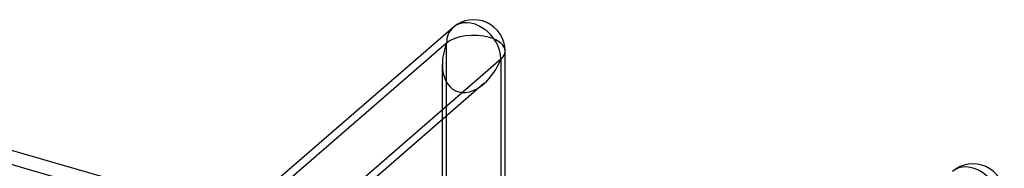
# Model space of a CAD drawing. Header units: millimetres. Extents: x -626 to 636, y -726 to 753.
# Tile 76 of 84: x -119 to -40, y 672 to 684. Entities that reach past the tile are written whole.
import ezdxf

# ---------------------------------------------------------------- set-up
doc = ezdxf.new("R2010")
doc.units = ezdxf.units.MM
doc.layers.add('MAIN-1', color=7, linetype='Continuous')
doc.layers.add('MAIN-2', color=7, linetype='Continuous')

msp = doc.modelspace()

# ---------------------------------------------------------------- linework, layer by layer
at = {"layer": 'MAIN-1'}
for p, q in [((-84.084, 683.508), (-101.359, 668.548)), ((-79.949, 662.368), (-79.949, 681.619)), ((-96.331, 667.097), (-80.284, 680.994)), ((-80.284, 680.994), (-80.284, 662.464)), ((-138.638, 679.31), (-101.256, 668.518)), ((-81.63, 679.022), (-95.633, 666.895)), ((-84.947, 663.811), (-84.947, 676.149))]:
    msp.add_line(p, q, dxfattribs=at)
for centre, start in [((-82.448, 681.619), 359.99736), ((-42.665, 670.135), 359.99725)]:
    msp.add_arc(centre, 2.499, start, 130.89708, dxfattribs=at)
for centre, major_axis, ratio, start_param, end_param in [((-82.448, 681.619), (1.636, -1.889), 0.75, 0.713724, 3.141672), ((-82.448, 681.619), (-2.499, 0), 0.5, 2.617994, 3.141499), ((-82.448, 681.619), (-1.449, -3.172), 0.641742, 0.955177, 1.665859), ((-42.665, 670.135), (1.636, -1.889), 0.75, 0.713724, 3.141672)]:
    msp.add_ellipse(centre, major_axis=major_axis, ratio=ratio, start_param=start_param, end_param=end_param, dxfattribs=at)
at = {"layer": 'MAIN-2'}
for p, q in [((-84.612, 682.244), (-101.663, 667.478)), ((-84.612, 604.843), (-84.612, 682.244)), ((-84.947, 676.149), (-84.947, 680.537)), ((-101.663, 667.478), (-137.118, 677.713))]:
    msp.add_line(p, q, dxfattribs=at)
for major_axis, ratio, start_param, end_param in [((1.636, -1.889), 0.75, -3.141514, -2.427868), ((-2.499, 0), 0.5, -2.094395, -0.523599), ((-2.499, 0), 0.5, 3.141499, 4.18879), ((-1.449, -3.172), 0.641742, -1.475734, -0.952169), ((-1.449, -3.172), 0.641742, -0.952169, 0.955177)]:
    msp.add_ellipse((-82.448, 681.619), major_axis=major_axis, ratio=ratio, start_param=start_param, end_param=end_param, dxfattribs=at)

doc.saveas('drawing.dxf')
